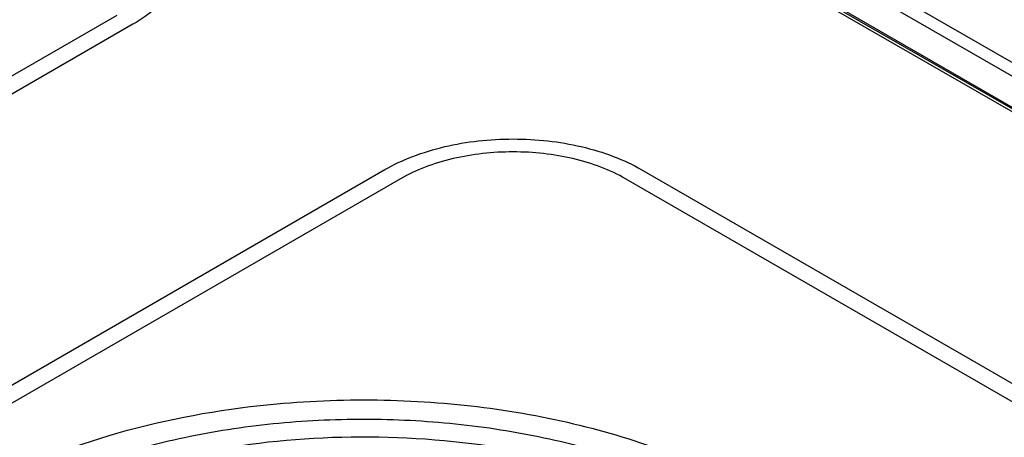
# Model space of a CAD drawing. Header units: inches. Extents: x 0 to 34, y 0 to 22.
# Tile 65 of 71: x 27.86 to 28.318, y 19.125 to 19.319. Entities that reach past the tile are written whole.
import ezdxf

# ---------------------------------------------------------------- set-up
doc = ezdxf.new("R2010")
doc.units = ezdxf.units.IN
doc.header["$LTSCALE"] = 1.87
doc.header["$MEASUREMENT"] = 0
doc.layers.get('0').update_dxf_attribs({"linetype": 'CONTINUOUS'})

msp = doc.modelspace()

# ---------------------------------------------------------------- linework, layer by layer
at = {"color": 7, "linetype": 'CONTINUOUS'}
for p, q in [((29.06409, 18.84782), (27.55776, 19.71756)), ((29.06575, 18.8482), (27.5597, 19.71777)), ((27.60538, 19.71292), (29.09636, 18.85205)), ((27.6026, 19.70821), (29.0867, 18.85131)), ((27.58665, 19.70302), (29.06683, 18.84838))]:
    msp.add_line(p, q, dxfattribs=at)
at = {"color": 40, "linetype": 'CONTINUOUS'}
for p, q in [((27.50278, 19.08865), (27.90563, 19.32129)), ((27.913, 19.31703), (27.51015, 19.0844)), ((27.62724, 19.01679), (28.03016, 19.24939)), ((28.14945, 19.24941), (28.60825, 18.9845)), ((28.03752, 19.24513), (27.63461, 19.01254)), ((28.60089, 18.98025), (28.14208, 19.24515))]:
    msp.add_line(p, q, dxfattribs=at)
for points, knots in [([(27.91303, 19.38591), (27.92092, 19.38136), (27.93346, 19.37047), (27.93976, 19.35147), (27.93344, 19.33247), (27.92089, 19.32159), (27.913, 19.31703)], [0, 0, 0, 0, 0.254186, 0.499919, 0.745701, 1, 1, 1, 1]), ([(28.03016, 19.24939), (28.03805, 19.25394), (28.0569, 19.26119), (28.08981, 19.26484), (28.12271, 19.2612), (28.14156, 19.25396), (28.14945, 19.24941)], [0, 0, 0, 0, 0.254301, 0.500082, 0.745814, 1, 1, 1, 1]), ([(28.14208, 19.24515), (28.13517, 19.24914), (28.11865, 19.25549), (28.08981, 19.25868), (28.06096, 19.25548), (28.04444, 19.24913), (28.03752, 19.24513)], [0, 0, 0, 0, 0.254171, 0.499891, 0.745671, 1, 1, 1, 1])]:
    msp.add_open_spline(points, degree=3, knots=knots, dxfattribs=at)
at = {"color": 7, "linetype": 'CONTINUOUS'}
for points, knots in [([(27.83793, 19.09862), (27.85669, 19.10945), (27.89909, 19.12706), (27.94389, 19.13623), (27.96754, 19.13908)], [0, 0, 0, 0, 0.47628, 1, 1, 1, 1]), ([(27.96754, 19.13908), (27.98402, 19.14107), (28.01728, 19.14315), (28.06679, 19.14073), (28.1146, 19.13291), (28.14514, 19.12399), (28.15965, 19.11861)], [0, 0, 0, 0, 0.255667, 0.511724, 0.761793, 1, 1, 1, 1]), ([(28.19149, 19.09219), (28.18098, 19.09826), (28.1582, 19.10911), (28.12122, 19.1212), (28.08115, 19.12939), (28.03924, 19.13343), (27.99675, 19.1332), (27.95498, 19.1287), (27.91519, 19.12008), (27.87859, 19.10759), (27.84628, 19.09159), (27.81922, 19.07253), (27.79822, 19.05088), (27.78401, 19.02715), (27.7773, 19.00201), (27.77861, 18.97644), (27.7878, 18.95167), (27.79828, 18.93698), (27.80442, 18.93001)], [0, 0, 0, 0, 0.065815, 0.136439, 0.210736, 0.287301, 0.36458, 0.440975, 0.514941, 0.585097, 0.65034, 0.709985, 0.763937, 0.81289, 0.858472, 0.90313, 0.949564, 1, 1, 1, 1]), ([(28.18731, 19.08496), (28.16983, 19.09505), (28.13024, 19.11139), (28.06571, 19.1243), (27.99747, 19.12619), (27.94119, 19.11829), (27.89918, 19.10619), (27.87077, 19.09474), (27.84552, 19.08101), (27.82398, 19.06527), (27.80659, 19.0478), (27.79376, 19.02893), (27.78585, 19.00903), (27.78406, 18.99524), (27.78406, 18.98852)], [0, 0, 0, 0, 0.128623, 0.270151, 0.41724, 0.561521, 0.630171, 0.69531, 0.756306, 0.812788, 0.864731, 0.912545, 0.957157, 1, 1, 1, 1])]:
    msp.add_open_spline(points, degree=3, knots=knots, dxfattribs=at)

doc.saveas('drawing.dxf')
